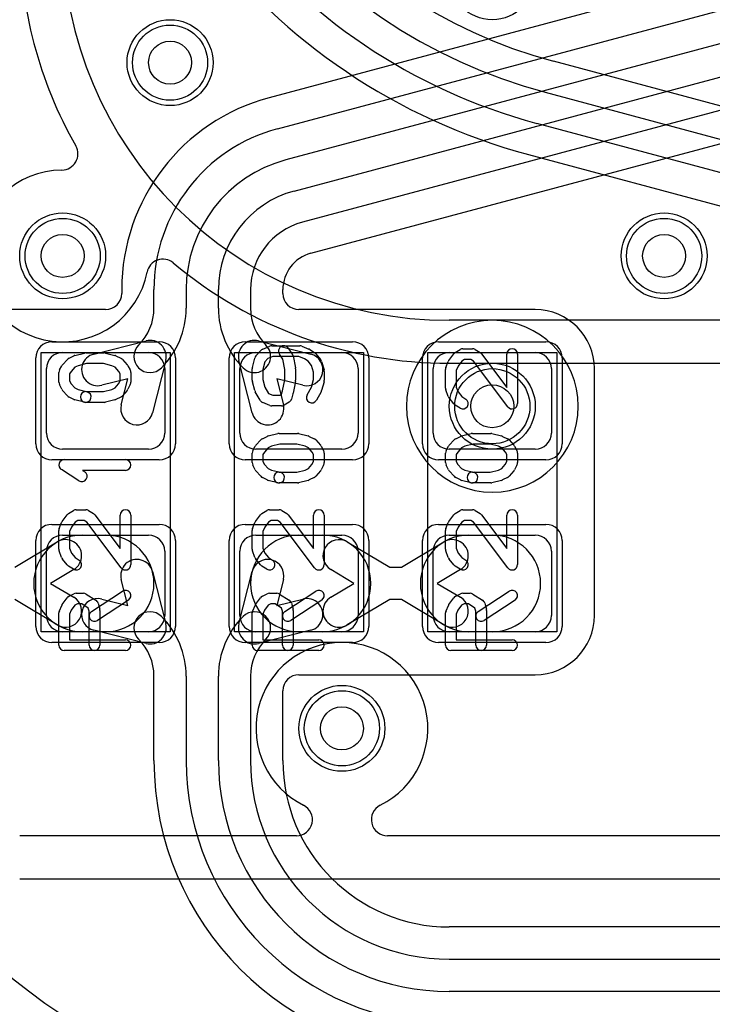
# Model space of a CAD drawing. Extents: x 0 to 20.5, y -0.5 to 20.
# Tile 4 of 17: x 5 to 8.2, y 6.5 to 11.1. Entities that reach past the tile are written whole.
import ezdxf

# ---------------------------------------------------------------- set-up
doc = ezdxf.new("R2010")
doc.units = 0
for name, color, linetype in [('Hole', 1, 'CONTINUOUS'), ('L1', 3, 'CONTINUOUS'), ('L2', 3, 'CONTINUOUS'), ('L3', 3, 'CONTINUOUS'), ('L4', 3, 'CONTINUOUS'), ('MetalMask-A', 176, 'CONTINUOUS'), ('PartsArea-A', 111, 'CONTINUOUS'), ('PartsSilk-A', 221, 'CONTINUOUS'), ('Resist-A', 2, 'CONTINUOUS'), ('Resist-B', 2, 'CONTINUOUS')]:
    doc.layers.add(name, color=color, linetype=linetype)

msp = doc.modelspace()

# ---------------------------------------------------------------- linework, layer by layer
at = {"layer": 'Hole'}
for centre in [(5.7, 10.9), (5.2, 10), (8, 10), (7.2, 9.3), (6.5, 7.8)]:
    msp.add_circle(centre, 0.1, dxfattribs=at)
at = {"layer": 'L1'}
for p, q in [((12.8094, 12.51812), (6.16059, 10.73658)), ((6.19942, 10.59165), (12.84823, 12.37319)), ((12.88705, 12.2283), (6.23824, 10.44676)), ((6.27706, 10.30188), (12.92587, 12.08342)), ((12.96469, 11.93854), (6.31588, 10.157)), ((6.35473, 10.01207), (13.00352, 11.79361)), ((5.47496, 9.84306), (5.47496, 9.82501)), ((5.625, 9.75677), (5.625, 9.84306)), ((5.775, 9.84306), (5.775, 9.75677)), ((5.925, 9.75677), (5.925, 9.84307)), ((6.075, 9.84307), (6.075, 9.75677)), ((6.22504, 9.82504), (6.22504, 9.84309)), ((5.39999, 9.75004), (2.5, 9.75004)), ((7.4, 9.75004), (6.30004, 9.75004)), ((5.34501, 9.54318), (5.58849, 9.60455)), ((5.55379, 9.58485), (5.55379, 9.58487)), ((6.11151, 9.60455), (6.35499, 9.54318)), ((6.14621, 9.58487), (6.14621, 9.58485)), ((5.2, 9.55), (5.6, 9.55)), ((6.1, 9.55), (6.5, 9.55)), ((7, 9.55), (7.4, 9.55)), ((5.67955, 9.51349), (5.61818, 9.27001)), ((6.08182, 9.27001), (6.02045, 9.51349)), ((5.125, 9.175), (5.125, 9.475)), ((5.675, 9.475), (5.675, 9.175)), ((6.025, 9.175), (6.025, 9.475)), ((6.575, 9.475), (6.575, 9.175)), ((6.925, 9.175), (6.925, 9.475)), ((7.475, 9.475), (7.475, 9.175)), ((7.67504, 8.325), (7.67504, 9.475)), ((5.5034, 9.4284), (5.38167, 9.39772)), ((5.47272, 9.30667), (5.5034, 9.4284)), ((6.31833, 9.39772), (6.1966, 9.4284)), ((6.1966, 9.4284), (6.22728, 9.30667)), ((5.6, 9.1), (5.2, 9.1)), ((6.5, 9.1), (6.1, 9.1)), ((7.4, 9.1), (7, 9.1)), ((4.9772, 8.55), (5.175, 8.66816)), ((5.2, 8.7), (5.6, 8.7)), ((5.29039, 8.7), (5.4, 8.7)), ((6.1, 8.7), (6.5, 8.7)), ((6.3, 8.7), (6.40961, 8.7)), ((6.525, 8.66816), (6.7228, 8.55)), ((6.7772, 8.55), (6.975, 8.66816)), ((7, 8.7), (7.4, 8.7)), ((7.09039, 8.7), (7.2, 8.7)), ((5.125, 8.325), (5.125, 8.625)), ((5.675, 8.625), (5.675, 8.325)), ((6.025, 8.325), (6.025, 8.625)), ((6.575, 8.625), (6.575, 8.325)), ((6.925, 8.325), (6.925, 8.625)), ((7.475, 8.625), (7.475, 8.325)), ((5.25192, 8.53938), (5.14415, 8.475)), ((5.61818, 8.52999), (5.67955, 8.28651)), ((6.02045, 8.28651), (6.08182, 8.52999)), ((6.55585, 8.475), (6.44808, 8.53938)), ((6.7228, 8.55), (6.7772, 8.55)), ((7.05192, 8.53938), (6.94415, 8.475)), ((5.5034, 8.3716), (5.47272, 8.49333)), ((6.22728, 8.49333), (6.1966, 8.3716)), ((5.14415, 8.475), (5.25192, 8.41062)), ((6.44808, 8.41062), (6.55585, 8.475)), ((6.94415, 8.475), (7.05192, 8.41062)), ((5.175, 8.28184), (4.9772, 8.4)), ((5.38167, 8.40228), (5.5034, 8.3716)), ((6.1966, 8.3716), (6.31833, 8.40228)), ((6.7228, 8.4), (6.525, 8.28184)), ((6.7772, 8.4), (6.7228, 8.4)), ((6.975, 8.28184), (6.7772, 8.4)), ((5.58849, 8.19545), (5.34501, 8.25682)), ((6.35499, 8.25682), (6.11151, 8.19545)), ((5.6, 8.25), (5.2, 8.25)), ((5.4, 8.25), (5.29039, 8.25)), ((6.5, 8.25), (6.1, 8.25)), ((6.40961, 8.25), (6.3, 8.25)), ((7.4, 8.25), (7, 8.25)), ((7.2, 8.25), (7.09039, 8.25)), ((5.625, 7.65), (5.625, 8.04323)), ((5.775, 8.04323), (5.775, 7.65)), ((5.925, 7.65), (5.925, 8.04323)), ((6.075, 8.04323), (6.075, 7.65)), ((6.30004, 8.04996), (7.4, 8.04996)), ((6.22504, 7.65), (6.22504, 7.97496)), ((8.35946, 6.87504), (7, 6.87504)), ((7, 6.725), (8.35946, 6.725)), ((8.35946, 6.575), (7, 6.575))]:
    msp.add_line(p, q, dxfattribs=at)
for centre in [(7.2, 11.3), (5.7, 10.9), (5.2, 10), (8, 10), (7.2, 9.3), (6.5, 7.8)]:
    msp.add_circle(centre, 0.2, dxfattribs=at)
for centre, radius, start, end in [((6.4, 9.84306), 0.92504, 104.99952, 180), ((6.4, 9.84306), 0.775, 104.99971, 180), ((6.4, 9.84306), 0.625, 104.99992, 180), ((6.4, 9.84307), 0.475, 105.00026, 180), ((6.4, 9.84307), 0.325, 105.00046, 180), ((6.40001, 9.84306), 0.17497, 104.99807, 179.98363), ((5.39999, 9.82501), 0.07497, -90, 0), ((6.30001, 9.84309), 0.07497, 179.98471, 180), ((6.30004, 9.82504), 0.075, 180, -90), ((5.38189, 9.75677), 0.24311, -45, 0), ((5.38189, 9.75677), 0.39311, -45.00206, 0), ((6.31811, 9.75677), 0.39311, 180, -135), ((6.31811, 9.75677), 0.24311, 180, -135), ((7.4, 9.475), 0.27504, 0, 90), ((5.60682, 9.53182), 0.075, 135, -45), ((5.60682, 9.53182), 0.075, -14.14555, 104.14556), ((6.09318, 9.53182), 0.075, 75.85444, -165.85444), ((6.09318, 9.53182), 0.075, -135.0108, 45), ((5.2, 9.475), 0.075, 90, 180), ((5.36334, 9.47045), 0.075, 104.14556, -75.85307), ((5.6, 9.475), 0.075, 0, 90), ((6.1, 9.475), 0.075, 90, 180), ((6.33666, 9.47045), 0.075, -104.14556, 75.85307), ((6.5, 9.475), 0.075, 0, 90), ((7, 9.475), 0.075, 90, 180), ((7.4, 9.475), 0.075, 0, 90), ((5.54545, 9.28834), 0.075, 165.85444, -14.14693), ((6.15455, 9.28834), 0.075, -165.85444, 14.14693), ((5.2, 9.175), 0.075, 180, -90), ((5.6, 9.175), 0.075, -90, 0), ((6.1, 9.175), 0.075, 180, -90), ((6.5, 9.175), 0.075, -90, 0), ((7, 9.175), 0.075, 180, -90), ((7.4, 9.175), 0.075, -90, 0), ((5.29039, 8.475), 0.225, 90, -90), ((5.2, 8.625), 0.075, 90, 180), ((5.21346, 8.60377), 0.075, -59.15022, 120.85301), ((5.4, 8.475), 0.225, -90, 90), ((5.6, 8.625), 0.075, 0, 90), ((6.1, 8.625), 0.075, 90, 180), ((6.3, 8.475), 0.225, 90, -90), ((6.40961, 8.475), 0.225, -90, 90), ((6.48654, 8.60377), 0.075, 59.15022, -120.85301), ((6.5, 8.625), 0.075, 0, 90), ((7.09039, 8.475), 0.225, 90, -90), ((7, 8.625), 0.075, 90, 180), ((7.01346, 8.60377), 0.075, -59.15022, 120.85301), ((7.2, 8.475), 0.225, -90, 90), ((7.4, 8.625), 0.075, 0, 90), ((5.54545, 8.51166), 0.075, 14.14555, -165.85307), ((6.15455, 8.51166), 0.075, -14.14555, 165.85307), ((5.21346, 8.34623), 0.075, -120.84978, 59.14699), ((5.36334, 8.32955), 0.075, 75.85444, -104.14693), ((6.33666, 8.32955), 0.075, -75.85444, 104.14693), ((6.48654, 8.34623), 0.075, 120.84978, -59.14699), ((7.01346, 8.34623), 0.075, -120.84978, 59.14699), ((5.2, 8.325), 0.075, 180, -90), ((5.60682, 8.26816), 0.075, 45, -135), ((5.6, 8.325), 0.075, -90, 0), ((5.38189, 8.04323), 0.39311, 0, 45), ((6.31811, 8.04323), 0.39311, 135, 180), ((6.1, 8.325), 0.075, 180, -90), ((6.09317, 8.26817), 0.075, -45, 135), ((6.5, 8.325), 0.075, -90, 0), ((7, 8.325), 0.075, 180, -90), ((7.4, 8.325), 0.27504, -90, 0), ((7.4, 8.325), 0.075, -90, 0), ((5.60682, 8.26818), 0.075, -104.14556, 14.14555), ((6.09318, 8.26818), 0.075, 165.85444, -75.85444), ((5.38189, 8.04323), 0.24311, 0, 45), ((6.31811, 8.04323), 0.24311, 135, 180), ((6.30004, 7.97496), 0.075, 90, 180), ((7, 7.65), 1.375, 180, -90), ((7, 7.65), 1.225, 180, -90), ((7, 7.65), 1.075, 180, -90), ((7, 7.65), 0.925, 180, -90), ((7, 7.65), 0.77496, 180, -90), ((6.72701, 9.5), 3.925, -149.99999, -90), ((6.72701, 9.5), 4.075, -149.99998, -90), ((6.81872, 8.9), 2.925, -149.99979, -90), ((6.72707, 9.5), 4.22504, -149.99999, -90.00068), ((6.81872, 8.9), 3.075, -149.99976, -90)]:
    msp.add_arc(centre, radius, start, end, dxfattribs=at)
at = {"layer": 'L2'}
for centre in [(7.2, 11.3), (5.7, 10.9), (5.2, 10), (8, 10), (6.5, 7.8)]:
    msp.add_circle(centre, 0.2, dxfattribs=at)
for start, end in [(90, -90), (-90, 90)]:
    msp.add_arc((7.2, 9.3), 0.40004, start, end, dxfattribs=at)
at = {"layer": 'L3'}
for p, q in [((9.73114, 10.30502), (7.48532, 10.90678)), ((7.44648, 10.76186), (8.60738, 10.45079)), ((8.56856, 10.30591), (7.40766, 10.61697)), ((7.36883, 10.47204), (9.61638, 9.86981)), ((9.62037, 9.70004), (7, 9.70004)), ((7, 9.5), (14.2, 9.5)), ((6.28791, 7.3), (5, 7.3)), ((14.2, 7.3), (6.71209, 7.3)), ((5, 7.09996), (14.2, 7.09996))]:
    msp.add_line(p, q, dxfattribs=at)
for centre in [(7.2, 11.3), (5.7, 10.9), (8, 10), (7.2, 9.3)]:
    msp.add_circle(centre, 0.2, dxfattribs=at)
for centre, radius, start, end in [((8.1, 13.20082), 2.82504, 180, -104.99991), ((8.1, 13.20082), 2.675, 180, -104.99999), ((8.1, 13.20082), 2.525, 180, -105.00006), ((8.1, 13.20082), 2.37496, 180, -104.99986), ((7, 11.5), 2, 180, -150.3969), ((7, 11.5), 1.79996, 180, -90), ((5.19588, 10.47499), 0.07497, -89.50325, 29.60173), ((5.2, 10), 0.40004, 90.497, -10.88607), ((5.66646, 9.91029), 0.07497, 50.01047, 169.11274), ((7, 11.5), 2, -129.99194, -90), ((6.5, 7.8), 0.40004, -63.48043, -116.51957), ((6.28791, 7.37497), 0.07497, -90, 63.4828), ((6.71209, 7.37497), 0.07497, 116.5172, -90)]:
    msp.add_arc(centre, radius, start, end, dxfattribs=at)
at = {"layer": 'L4'}
for centre in [(7.2, 11.3), (5.7, 10.9), (5.2, 10), (8, 10), (7.2, 9.3), (6.5, 7.8)]:
    msp.add_circle(centre, 0.2, dxfattribs=at)
for start, end in [(90, -90), (-90, 90)]:
    msp.add_arc((7.2, 9.3), 0.40004, start, end, dxfattribs=at)
at = {"layer": 'MetalMask-A'}
for p, q in [((5.2, 9.55), (5.6, 9.55)), ((6.1, 9.55), (6.5, 9.55)), ((7, 9.55), (7.4, 9.55)), ((5.125, 9.175), (5.125, 9.475)), ((5.675, 9.475), (5.675, 9.175)), ((6.025, 9.175), (6.025, 9.475)), ((6.575, 9.475), (6.575, 9.175)), ((6.925, 9.175), (6.925, 9.475)), ((7.475, 9.475), (7.475, 9.175)), ((5.6, 9.1), (5.2, 9.1)), ((6.5, 9.1), (6.1, 9.1)), ((7.4, 9.1), (7, 9.1)), ((5.2, 8.7), (5.6, 8.7)), ((6.1, 8.7), (6.5, 8.7)), ((7, 8.7), (7.4, 8.7)), ((5.125, 8.325), (5.125, 8.625)), ((5.675, 8.625), (5.675, 8.325)), ((6.025, 8.325), (6.025, 8.625)), ((6.575, 8.625), (6.575, 8.325)), ((6.925, 8.325), (6.925, 8.625)), ((7.475, 8.625), (7.475, 8.325)), ((5.6, 8.25), (5.2, 8.25)), ((6.5, 8.25), (6.1, 8.25)), ((7.4, 8.25), (7, 8.25))]:
    msp.add_line(p, q, dxfattribs=at)
for centre, start, end in [((5.2, 9.475), 90, 180), ((5.6, 9.475), 0, 90), ((6.1, 9.475), 90, 180), ((6.5, 9.475), 0, 90), ((7, 9.475), 90, 180), ((7.4, 9.475), 0, 90), ((5.2, 9.175), 180, -90), ((5.6, 9.175), -90, 0), ((6.1, 9.175), 180, -90), ((6.5, 9.175), -90, 0), ((7, 9.175), 180, -90), ((7.4, 9.175), -90, 0), ((5.2, 8.625), 90, 180), ((5.6, 8.625), 0, 90), ((6.1, 8.625), 90, 180), ((6.5, 8.625), 0, 90), ((7, 8.625), 90, 180), ((7.4, 8.625), 0, 90), ((5.2, 8.325), 180, -90), ((5.6, 8.325), -90, 0), ((6.1, 8.325), 180, -90), ((6.5, 8.325), -90, 0), ((7, 8.325), 180, -90), ((7.4, 8.325), -90, 0)]:
    msp.add_arc(centre, 0.075, start, end, dxfattribs=at)
at = {"layer": 'PartsArea-A'}
for p, q in [((5.1, 8.25), (5.1, 9.55)), ((5.1, 9.55), (5.7, 9.55)), ((5.7, 9.55), (5.7, 8.25)), ((6, 8.25), (6, 9.55)), ((6, 9.55), (6.6, 9.55)), ((6.6, 9.55), (6.6, 8.25)), ((6.9, 8.25), (6.9, 9.55)), ((6.9, 9.55), (7.5, 9.55)), ((7.5, 9.55), (7.5, 8.25)), ((5.7, 8.25), (5.1, 8.25)), ((6.6, 8.25), (6, 8.25)), ((7.5, 8.25), (6.9, 8.25))]:
    msp.add_line(p, q, dxfattribs=at)
at = {"layer": 'PartsSilk-A'}
for p, q in [((5.2569, 9.53675), (5.30135, 9.54786)), ((5.30741, 9.54861), (5.39259, 9.54861)), ((5.39865, 9.54786), (5.4431, 9.53675)), ((6.09983, 9.53467), (6.12205, 9.55967)), ((6.13113, 9.56614), (6.16446, 9.58002)), ((6.17407, 9.58194), (6.3037, 9.58194)), ((6.22461, 9.51942), (6.20883, 9.54307)), ((6.25043, 9.57081), (6.26895, 9.54304)), ((6.31331, 9.58002), (6.34665, 9.56614)), ((6.35029, 9.56426), (6.37251, 9.55037)), ((6.37878, 9.54479), (6.401, 9.51701)), ((6.9983, 9.51331), (7.02052, 9.54387)), ((7.02749, 9.55037), (7.04971, 9.56426)), ((7.06296, 9.56806), (7.10741, 9.56806)), ((7.12066, 9.56426), (7.14288, 9.55037)), ((7.14961, 9.5442), (7.26759, 9.38733)), ((7.26759, 9.38733), (7.26759, 9.54306)), ((7.31759, 9.54306), (7.31759, 9.3125)), ((5.19983, 9.493), (5.22205, 9.518)), ((5.22956, 9.52375), (5.25178, 9.53486)), ((5.31049, 9.49861), (5.27169, 9.48891)), ((5.38951, 9.49861), (5.31049, 9.49861)), ((5.42831, 9.48891), (5.38951, 9.49861)), ((5.44822, 9.53486), (5.47044, 9.52375)), ((5.47795, 9.518), (5.50017, 9.493)), ((6.08316, 9.47967), (6.09427, 9.52412)), ((6.14129, 9.50604), (6.13241, 9.47053)), ((6.15563, 9.52218), (6.14129, 9.50604)), ((6.17907, 9.53194), (6.15563, 9.52218)), ((6.2987, 9.53194), (6.17907, 9.53194)), ((6.23426, 9.47113), (6.22461, 9.51942)), ((6.27266, 9.53407), (6.28377, 9.47851)), ((6.32553, 9.52077), (6.2987, 9.53194)), ((6.3424, 9.51023), (6.32553, 9.52077)), ((6.35882, 9.4897), (6.3424, 9.51023)), ((6.40552, 9.50826), (6.41663, 9.46937)), ((6.9842, 9.48011), (6.99531, 9.50789)), ((7.05811, 9.51054), (7.04057, 9.48643)), ((7.07013, 9.51806), (7.05811, 9.51054)), ((7.10024, 9.51806), (7.07013, 9.51806)), ((7.11244, 9.51043), (7.10024, 9.51806)), ((7.27261, 9.29747), (7.11244, 9.51043)), ((5.18241, 9.4125), (5.18241, 9.45694)), ((5.1857, 9.46934), (5.19681, 9.48879)), ((5.23894, 9.46173), (5.23241, 9.4503)), ((5.23241, 9.4503), (5.23241, 9.4184)), ((5.25623, 9.48118), (5.23894, 9.46173)), ((5.27169, 9.48891), (5.25623, 9.48118)), ((5.44377, 9.48118), (5.42831, 9.48891)), ((5.46106, 9.46173), (5.44377, 9.48118)), ((5.46759, 9.4503), (5.46106, 9.46173)), ((5.46759, 9.4184), (5.46759, 9.4503)), ((5.50319, 9.48879), (5.5143, 9.46934)), ((5.51759, 9.45694), (5.51759, 9.4125)), ((6.08241, 9.42083), (6.08241, 9.47361)), ((6.13241, 9.47053), (6.13241, 9.42411)), ((6.23426, 9.42331), (6.23426, 9.47113)), ((6.28426, 9.47361), (6.28426, 9.42083)), ((6.36759, 9.459), (6.35882, 9.4897)), ((6.36759, 9.42411), (6.36759, 9.459)), ((6.41759, 9.4625), (6.41759, 9.42083)), ((6.98241, 9.38472), (6.98241, 9.47083)), ((7.04057, 9.48643), (7.03241, 9.46602)), ((7.03241, 9.46602), (7.03241, 9.38912)), ((5.19616, 9.3791), (5.18505, 9.40132)), ((5.23241, 9.4184), (5.2394, 9.40442)), ((5.2394, 9.40442), (5.25623, 9.38549)), ((5.44377, 9.38549), (5.4606, 9.40442)), ((5.4606, 9.40442), (5.46759, 9.4184)), ((5.51495, 9.40132), (5.50384, 9.3791)), ((6.09436, 9.37273), (6.08325, 9.41439)), ((6.13241, 9.42411), (6.14184, 9.38875)), ((6.22386, 9.3713), (6.23426, 9.42331)), ((6.28377, 9.41593), (6.27266, 9.36038)), ((6.35816, 9.38875), (6.36759, 9.42411)), ((6.41675, 9.41439), (6.40564, 9.37273)), ((5.22205, 9.34867), (5.19983, 9.37367)), ((5.25623, 9.38549), (5.27169, 9.37776)), ((5.27169, 9.37776), (5.31347, 9.36731)), ((5.30741, 9.36806), (5.38951, 9.36806)), ((5.38951, 9.36806), (5.42831, 9.37776)), ((5.42831, 9.37776), (5.44377, 9.38549)), ((5.50017, 9.37367), (5.47795, 9.34867)), ((6.11903, 9.32788), (6.09681, 9.36677)), ((6.14184, 9.38875), (6.15822, 9.36008)), ((6.15822, 9.36008), (6.17907, 9.35139)), ((6.21135, 9.35139), (6.21946, 9.35646)), ((6.21946, 9.35646), (6.22386, 9.3713)), ((6.27212, 9.35818), (6.26471, 9.33318)), ((6.33755, 9.35268), (6.35816, 9.38875)), ((6.40319, 9.36677), (6.38097, 9.32788)), ((6.99503, 9.34563), (6.98392, 9.37618)), ((7.03241, 9.38912), (7.04061, 9.36658)), ((7.04061, 9.36658), (7.0576, 9.34533)), ((5.25178, 9.33181), (5.22956, 9.34292)), ((5.30135, 9.31881), (5.2569, 9.32992)), ((5.39259, 9.31806), (5.30741, 9.31806)), ((5.4431, 9.32992), (5.39865, 9.31881)), ((5.47044, 9.34292), (5.44822, 9.33181)), ((6.16445, 9.30331), (6.13112, 9.3172)), ((6.17907, 9.35139), (6.21135, 9.35139)), ((6.25399, 9.31908), (6.23177, 9.30519)), ((7.02122, 9.31077), (6.999, 9.33855)), ((7.0576, 9.34533), (7.07621, 9.3337)), ((6.21852, 9.30139), (6.17407, 9.30139)), ((7.04971, 9.2913), (7.02749, 9.30519)), ((6.1569, 9.16175), (6.20135, 9.17286)), ((6.20741, 9.17361), (6.29259, 9.17361)), ((6.29865, 9.17286), (6.3431, 9.16175)), ((7.0569, 9.16175), (7.10135, 9.17286)), ((7.10741, 9.17361), (7.19259, 9.17361)), ((7.19865, 9.17286), (7.2431, 9.16175)), ((6.09983, 9.118), (6.12205, 9.143)), ((6.12956, 9.14875), (6.15178, 9.15986)), ((6.34822, 9.15986), (6.37044, 9.14875)), ((6.37795, 9.143), (6.40017, 9.118)), ((6.99983, 9.118), (7.02205, 9.143)), ((7.02956, 9.14875), (7.05178, 9.15986)), ((7.24822, 9.15986), (7.27044, 9.14875)), ((7.27795, 9.143), (7.30017, 9.118)), ((6.08241, 9.0375), (6.08241, 9.08194)), ((6.0857, 9.09434), (6.09681, 9.11379)), ((6.13894, 9.08673), (6.13241, 9.0753)), ((6.15623, 9.10618), (6.13894, 9.08673)), ((6.17169, 9.11391), (6.15623, 9.10618)), ((6.21049, 9.12361), (6.17169, 9.11391)), ((6.28951, 9.12361), (6.21049, 9.12361)), ((6.32831, 9.11391), (6.28951, 9.12361)), ((6.34377, 9.10618), (6.32831, 9.11391)), ((6.36106, 9.08673), (6.34377, 9.10618)), ((6.36759, 9.0753), (6.36106, 9.08673)), ((6.40319, 9.11379), (6.4143, 9.09434)), ((6.41759, 9.08194), (6.41759, 9.0375)), ((6.98241, 9.0375), (6.98241, 9.08194)), ((6.9857, 9.09434), (6.99681, 9.11379)), ((7.03894, 9.08673), (7.03241, 9.0753)), ((7.05623, 9.10618), (7.03894, 9.08673)), ((7.07169, 9.11391), (7.05623, 9.10618)), ((7.11049, 9.12361), (7.07169, 9.11391)), ((7.18951, 9.12361), (7.11049, 9.12361)), ((7.22831, 9.11391), (7.18951, 9.12361)), ((7.24377, 9.10618), (7.22831, 9.11391)), ((7.26106, 9.08673), (7.24377, 9.10618)), ((7.26759, 9.0753), (7.26106, 9.08673)), ((7.30319, 9.11379), (7.3143, 9.09434)), ((7.31759, 9.08194), (7.31759, 9.0375)), ((5.20741, 9.05139), (5.49259, 9.05139)), ((6.13241, 9.0753), (6.13241, 9.0434)), ((6.13241, 9.0434), (6.1394, 9.02942)), ((6.3606, 9.02942), (6.36759, 9.0434)), ((6.36759, 9.0434), (6.36759, 9.0753)), ((7.03241, 9.0753), (7.03241, 9.0434)), ((7.03241, 9.0434), (7.0394, 9.02942)), ((7.2606, 9.02942), (7.26759, 9.0434)), ((7.26759, 9.0434), (7.26759, 9.0753)), ((5.2753, 8.95263), (5.19382, 9.00541)), ((5.49259, 9.00139), (5.29199, 9.00139)), ((5.29199, 9.00139), (5.30248, 8.99459)), ((6.09616, 9.0041), (6.08505, 9.02632)), ((6.12205, 8.97367), (6.09983, 8.99867)), ((6.1394, 9.02942), (6.15623, 9.01049)), ((6.15623, 9.01049), (6.17169, 9.00276)), ((6.17169, 9.00276), (6.21347, 8.99231)), ((6.20741, 8.99306), (6.28951, 8.99306)), ((6.28951, 8.99306), (6.32831, 9.00276)), ((6.32831, 9.00276), (6.34377, 9.01049)), ((6.34377, 9.01049), (6.3606, 9.02942)), ((6.40017, 8.99867), (6.37795, 8.97367)), ((6.41495, 9.02632), (6.40384, 9.0041)), ((6.99616, 9.0041), (6.98505, 9.02632)), ((7.02205, 8.97367), (6.99983, 8.99867)), ((7.0394, 9.02942), (7.05623, 9.01049)), ((7.05623, 9.01049), (7.07169, 9.00276)), ((7.07169, 9.00276), (7.11347, 8.99231)), ((7.10741, 8.99306), (7.18951, 8.99306)), ((7.18951, 8.99306), (7.22831, 9.00276)), ((7.22831, 9.00276), (7.24377, 9.01049)), ((7.24377, 9.01049), (7.2606, 9.02942)), ((7.30017, 8.99867), (7.27795, 8.97367)), ((7.31495, 9.02632), (7.30384, 9.0041)), ((6.15178, 8.95681), (6.12956, 8.96792)), ((6.20135, 8.94381), (6.1569, 8.95492)), ((6.29259, 8.94306), (6.20741, 8.94306)), ((6.3431, 8.95492), (6.29865, 8.94381)), ((6.37044, 8.96792), (6.34822, 8.95681)), ((7.05178, 8.95681), (7.02956, 8.96792)), ((7.10135, 8.94381), (7.0569, 8.95492)), ((7.19259, 8.94306), (7.10741, 8.94306)), ((7.2431, 8.95492), (7.19865, 8.94381)), ((7.27044, 8.96792), (7.24822, 8.95681)), ((5.22749, 8.80037), (5.24971, 8.81426)), ((5.26296, 8.81806), (5.30741, 8.81806)), ((5.32066, 8.81426), (5.34288, 8.80037)), ((6.12749, 8.80037), (6.14971, 8.81426)), ((6.16296, 8.81806), (6.20741, 8.81806)), ((6.22066, 8.81426), (6.24288, 8.80037)), ((7.02749, 8.80037), (7.04971, 8.81426)), ((7.06296, 8.81806), (7.10741, 8.81806)), ((7.12066, 8.81426), (7.14288, 8.80037)), ((5.1842, 8.73011), (5.19531, 8.75789)), ((5.1983, 8.76331), (5.22052, 8.79387)), ((5.25811, 8.76054), (5.24057, 8.73643)), ((5.27013, 8.76806), (5.25811, 8.76054)), ((5.30024, 8.76806), (5.27013, 8.76806)), ((5.31244, 8.76043), (5.30024, 8.76806)), ((5.47261, 8.54747), (5.31244, 8.76043)), ((5.34961, 8.7942), (5.46759, 8.63733)), ((5.46759, 8.63733), (5.46759, 8.79306)), ((5.51759, 8.79306), (5.51759, 8.5625)), ((6.0842, 8.73011), (6.09531, 8.75789)), ((6.0983, 8.76331), (6.12052, 8.79387)), ((6.15811, 8.76054), (6.14057, 8.73643)), ((6.17013, 8.76806), (6.15811, 8.76054)), ((6.20024, 8.76806), (6.17013, 8.76806)), ((6.21244, 8.76043), (6.20024, 8.76806)), ((6.37261, 8.54747), (6.21244, 8.76043)), ((6.24961, 8.7942), (6.36759, 8.63733)), ((6.36759, 8.63733), (6.36759, 8.79306)), ((6.41759, 8.79306), (6.41759, 8.5625)), ((6.9842, 8.73011), (6.99531, 8.75789)), ((6.9983, 8.76331), (7.02052, 8.79387)), ((7.05811, 8.76054), (7.04057, 8.73643)), ((7.07013, 8.76806), (7.05811, 8.76054)), ((7.10024, 8.76806), (7.07013, 8.76806)), ((7.11244, 8.76043), (7.10024, 8.76806)), ((7.27261, 8.54747), (7.11244, 8.76043)), ((7.14961, 8.7942), (7.26759, 8.63733)), ((7.26759, 8.63733), (7.26759, 8.79306)), ((7.31759, 8.79306), (7.31759, 8.5625)), ((5.18241, 8.63472), (5.18241, 8.72083)), ((5.24057, 8.73643), (5.23241, 8.71602)), ((5.23241, 8.71602), (5.23241, 8.63912)), ((6.08241, 8.63472), (6.08241, 8.72083)), ((6.14057, 8.73643), (6.13241, 8.71602)), ((6.13241, 8.71602), (6.13241, 8.63912)), ((6.98241, 8.63472), (6.98241, 8.72083)), ((7.04057, 8.73643), (7.03241, 8.71602)), ((7.03241, 8.71602), (7.03241, 8.63912)), ((5.19503, 8.59563), (5.18392, 8.62618)), ((5.23241, 8.63912), (5.24061, 8.61658)), ((6.09503, 8.59563), (6.08392, 8.62618)), ((6.13241, 8.63912), (6.14061, 8.61658)), ((6.99503, 8.59563), (6.98392, 8.62618)), ((7.03241, 8.63912), (7.04061, 8.61658)), ((5.22122, 8.56077), (5.199, 8.58855)), ((5.24061, 8.61658), (5.2576, 8.59533)), ((5.2576, 8.59533), (5.27621, 8.5837)), ((6.12122, 8.56077), (6.099, 8.58855)), ((6.14061, 8.61658), (6.1576, 8.59533)), ((6.1576, 8.59533), (6.17621, 8.5837)), ((7.02122, 8.56077), (6.999, 8.58855)), ((7.04061, 8.61658), (7.0576, 8.59533)), ((7.0576, 8.59533), (7.07621, 8.5837)), ((5.24971, 8.5413), (5.22749, 8.55519)), ((6.14971, 8.5413), (6.12749, 8.55519)), ((7.04971, 8.5413), (7.02749, 8.55519)), ((5.33447, 8.34453), (5.47891, 8.43898)), ((6.23447, 8.34453), (6.37891, 8.43898)), ((7.13447, 8.34453), (7.27891, 8.43898)), ((5.1983, 8.3772), (5.22052, 8.40776)), ((5.22956, 8.41542), (5.25178, 8.42653)), ((5.26296, 8.42917), (5.2963, 8.42917)), ((5.30955, 8.42537), (5.35399, 8.39759)), ((5.50627, 8.39714), (5.36183, 8.30269)), ((6.0983, 8.3772), (6.12052, 8.40776)), ((6.12956, 8.41542), (6.15178, 8.42653)), ((6.16296, 8.42917), (6.1963, 8.42917)), ((6.20955, 8.42537), (6.25399, 8.39759)), ((6.40627, 8.39714), (6.26183, 8.30269)), ((6.9983, 8.3772), (7.02052, 8.40776)), ((7.02956, 8.41542), (7.05178, 8.42653)), ((7.06296, 8.42917), (7.0963, 8.42917)), ((7.10955, 8.42537), (7.15399, 8.39759)), ((7.30627, 8.39714), (7.16183, 8.30269)), ((5.18456, 8.34765), (5.19567, 8.37265)), ((5.24029, 8.34993), (5.23241, 8.3322)), ((5.25737, 8.37343), (5.24029, 8.34993)), ((5.26886, 8.37917), (5.25737, 8.37343)), ((5.28913, 8.37917), (5.26886, 8.37917)), ((5.31913, 8.36042), (5.28913, 8.37917)), ((5.32315, 8.34533), (5.31913, 8.36042)), ((5.32315, 8.1875), (5.32315, 8.34533)), ((5.3649, 8.38283), (5.37231, 8.35505)), ((5.37315, 8.34861), (5.37315, 8.1875)), ((6.08456, 8.34765), (6.09567, 8.37265)), ((6.14029, 8.34993), (6.13241, 8.3322)), ((6.15737, 8.37343), (6.14029, 8.34993)), ((6.16886, 8.37917), (6.15737, 8.37343)), ((6.18913, 8.37917), (6.16886, 8.37917)), ((6.21913, 8.36042), (6.18913, 8.37917)), ((6.22315, 8.34533), (6.21913, 8.36042)), ((6.22315, 8.1875), (6.22315, 8.34533)), ((6.2649, 8.38283), (6.27231, 8.35505)), ((6.27315, 8.34861), (6.27315, 8.1875)), ((6.98456, 8.34765), (6.99567, 8.37265)), ((7.04029, 8.34993), (7.03241, 8.3322)), ((7.05737, 8.37343), (7.04029, 8.34993)), ((7.06886, 8.37917), (7.05737, 8.37343)), ((7.08913, 8.37917), (7.06886, 8.37917)), ((7.11913, 8.36042), (7.08913, 8.37917)), ((7.12315, 8.34533), (7.11913, 8.36042)), ((7.12315, 8.1875), (7.12315, 8.34533)), ((7.1649, 8.38283), (7.17231, 8.35505)), ((7.17315, 8.34861), (7.17315, 8.1875)), ((5.18241, 8.1875), (5.18241, 8.3375)), ((5.23241, 8.3322), (5.23241, 8.2125)), ((6.08241, 8.1875), (6.08241, 8.3375)), ((6.13241, 8.3322), (6.13241, 8.2125)), ((6.98241, 8.1875), (6.98241, 8.3375)), ((7.03241, 8.3322), (7.03241, 8.2125)), ((5.23241, 8.2125), (5.49259, 8.2125)), ((6.13241, 8.2125), (6.39259, 8.2125)), ((7.03241, 8.2125), (7.29259, 8.2125)), ((5.49259, 8.1625), (5.20741, 8.1625)), ((6.39259, 8.1625), (6.10741, 8.1625)), ((7.29259, 8.1625), (7.00741, 8.1625))]:
    msp.add_line(p, q, dxfattribs=at)
for centre, start, end in [((5.26296, 9.5125), 104.03068, 116.56505), ((5.30741, 9.52361), 90, 104.03068), ((5.39259, 9.52361), 75.96932, 90), ((5.43704, 9.5125), 63.43495, 75.96932), ((6.14074, 9.54306), 112.60576, 138.36931), ((6.17407, 9.55694), 90, 112.60888), ((6.22963, 9.55694), 33.69642, -146.30041), ((6.24815, 9.52917), 11.30544, 33.69959), ((6.3037, 9.55694), 67.39424, 90), ((6.33704, 9.54306), 57.99462, 67.39722), ((6.35926, 9.52917), 38.66697, 57.98998), ((7.04074, 9.52917), 122.00538, 143.97932), ((7.06296, 9.54306), 90, 122.01002), ((7.10741, 9.54306), 57.99462, 90), ((7.12963, 9.52917), 36.9524, 57.98998), ((7.29259, 9.54306), 0, 180), ((5.21852, 9.47639), 138.37217, 150.26649), ((5.24074, 9.50139), 116.56505, 138.37217), ((5.45926, 9.50139), 41.62783, 63.43495), ((5.48148, 9.47639), 29.73351, 41.62783), ((6.11852, 9.51806), 138.37217, 165.96679), ((6.38148, 9.50139), 15.94854, 38.65478), ((7.01852, 9.49861), 143.98274, 158.20215), ((5.20741, 9.45694), 150.26649, 180), ((5.49259, 9.45694), 0, 29.73351), ((6.10741, 9.47361), 165.96932, 180), ((6.25926, 9.47361), 0, 11.30795), ((6.39259, 9.4625), 0, 15.94345), ((7.00741, 9.47083), 158.2071, 180), ((5.20741, 9.4125), 180, -153.43495), ((5.49259, 9.4125), -26.56505, 0), ((6.10741, 9.42083), 180, -165.06773), ((6.25926, 9.42083), -11.30544, 0), ((6.39259, 9.42083), -14.92551, 0), ((5.21852, 9.39028), -153.43495, -138.37217), ((5.30741, 9.34306), 90, -90), ((5.30741, 9.34306), -104.03068, 75.96679), ((5.48148, 9.39028), -41.62783, -26.56505), ((6.11852, 9.37917), -165.07449, -150.25829), ((6.24815, 9.36528), -16.49948, -11.30993), ((6.38148, 9.37917), -29.73351, -14.93227), ((7.00741, 9.38472), 180, -160.01539), ((5.24074, 9.36528), -138.37217, -116.56505), ((5.26296, 9.35417), -116.56505, -104.03068), ((5.39259, 9.34306), -90, -75.96932), ((5.43704, 9.35417), -75.96932, -63.43495), ((5.45926, 9.36528), -63.43495, -41.62783), ((6.14074, 9.34028), -150.26649, -112.62353), ((6.24074, 9.34028), -57.99462, -16.50982), ((6.35926, 9.34028), 150.26649, -29.74171), ((7.01852, 9.35417), -160.02081, -141.34522), ((7.04074, 9.32639), -141.33303, -122.01002), ((7.06296, 9.3125), -122.00538, 57.98998), ((7.29259, 9.3125), -143.0476, 0), ((6.17407, 9.32639), -112.62691, -90), ((6.21852, 9.32639), -90, -57.98998), ((6.20741, 9.14861), 90, 104.03068), ((6.29259, 9.14861), 75.96932, 90), ((7.10741, 9.14861), 90, 104.03068), ((7.19259, 9.14861), 75.96932, 90), ((6.14074, 9.12639), 116.56505, 138.37217), ((6.16296, 9.1375), 104.03068, 116.56505), ((6.33704, 9.1375), 63.43495, 75.96932), ((6.35926, 9.12639), 41.62783, 63.43495), ((7.04074, 9.12639), 116.56505, 138.37217), ((7.06296, 9.1375), 104.03068, 116.56505), ((7.23704, 9.1375), 63.43495, 75.96932), ((7.25926, 9.12639), 41.62783, 63.43495), ((6.10741, 9.08194), 150.26649, 180), ((6.11852, 9.10139), 138.37217, 150.26649), ((6.38148, 9.10139), 29.73351, 41.62783), ((6.39259, 9.08194), 0, 29.73351), ((7.00741, 9.08194), 150.26649, 180), ((7.01852, 9.10139), 138.37217, 150.26649), ((7.28148, 9.10139), 29.73351, 41.62783), ((7.29259, 9.08194), 0, 29.73351), ((5.20741, 9.02639), 90, -122.93381), ((5.49259, 9.02639), -90, 90), ((6.10741, 9.0375), 180, -153.43495), ((6.39259, 9.0375), -26.56505, 0), ((7.00741, 9.0375), 180, -153.43495), ((7.29259, 9.0375), -26.56505, 0), ((5.28889, 8.97361), -122.93354, 57.06619), ((6.11852, 9.01528), -153.43495, -138.37217), ((6.20741, 8.96806), 90, -90), ((6.20741, 8.96806), -104.03068, 75.96679), ((6.38148, 9.01528), -41.62783, -26.56505), ((7.01852, 9.01528), -153.43495, -138.37217), ((7.10741, 8.96806), 90, -90), ((7.10741, 8.96806), -104.03068, 75.96679), ((7.28148, 9.01528), -41.62783, -26.56505), ((6.14074, 8.99028), -138.37217, -116.56505), ((6.16296, 8.97917), -116.56505, -104.03068), ((6.29259, 8.96806), -90, -75.96932), ((6.33704, 8.97917), -75.96932, -63.43495), ((6.35926, 8.99028), -63.43495, -41.62783), ((7.04074, 8.99028), -138.37217, -116.56505), ((7.06296, 8.97917), -116.56505, -104.03068), ((7.19259, 8.96806), -90, -75.96932), ((7.23704, 8.97917), -75.96932, -63.43495), ((7.25926, 8.99028), -63.43495, -41.62783), ((5.26296, 8.79306), 90, 122.01002), ((5.30741, 8.79306), 57.99462, 90), ((5.49259, 8.79306), 0, 180), ((6.16296, 8.79306), 90, 122.01002), ((6.20741, 8.79306), 57.99462, 90), ((6.39259, 8.79306), 0, 180), ((7.06296, 8.79306), 90, 122.01002), ((7.10741, 8.79306), 57.99462, 90), ((7.29259, 8.79306), 0, 180), ((5.21852, 8.74861), 143.98274, 158.20215), ((5.24074, 8.77917), 122.00538, 143.97932), ((5.32963, 8.77917), 36.9524, 57.98998), ((6.11852, 8.74861), 143.98274, 158.20215), ((6.14074, 8.77917), 122.00538, 143.97932), ((6.22963, 8.77917), 36.9524, 57.98998), ((7.01852, 8.74861), 143.98274, 158.20215), ((7.04074, 8.77917), 122.00538, 143.97932), ((7.12963, 8.77917), 36.9524, 57.98998), ((5.20741, 8.72083), 158.2071, 180), ((6.10741, 8.72083), 158.2071, 180), ((7.00741, 8.72083), 158.2071, 180), ((5.20741, 8.63472), 180, -160.01539), ((6.10741, 8.63472), 180, -160.01539), ((7.00741, 8.63472), 180, -160.01539), ((5.21852, 8.60417), -160.02081, -141.34522), ((5.26296, 8.5625), -122.00538, 57.98998), ((6.11852, 8.60417), -160.02081, -141.34522), ((6.16296, 8.5625), -122.00538, 57.98998), ((7.01852, 8.60417), -160.02081, -141.34522), ((7.06296, 8.5625), -122.00538, 57.98998), ((5.24074, 8.57639), -141.33303, -122.01002), ((5.49259, 8.5625), -143.0476, 0), ((6.14074, 8.57639), -141.33303, -122.01002), ((6.39259, 8.5625), -143.0476, 0), ((7.04074, 8.57639), -141.33303, -122.01002), ((7.29259, 8.5625), -143.0476, 0), ((5.49259, 8.41806), -56.81854, 123.18086), ((6.39259, 8.41806), -56.81854, 123.18086), ((7.29259, 8.41806), -56.81854, 123.18086), ((5.24074, 8.39306), 116.56505, 143.97932), ((5.26296, 8.40417), 90, 116.56505), ((5.2963, 8.40417), 57.99462, 90), ((5.34074, 8.37639), 14.92551, 57.98998), ((6.14074, 8.39306), 116.56505, 143.97932), ((6.16296, 8.40417), 90, 116.56505), ((6.1963, 8.40417), 57.99462, 90), ((6.24074, 8.37639), 14.92551, 57.98998), ((7.04074, 8.39306), 116.56505, 143.97932), ((7.06296, 8.40417), 90, 116.56505), ((7.0963, 8.40417), 57.99462, 90), ((7.14074, 8.37639), 14.92551, 57.98998), ((5.20741, 8.3375), 156.04915, 180), ((5.21852, 8.3625), 143.98274, 156.03964), ((5.34815, 8.34861), 0, 14.93527), ((6.10741, 8.3375), 156.04915, 180), ((6.11852, 8.3625), 143.98274, 156.03964), ((6.24815, 8.34861), 0, 14.93527), ((7.00741, 8.3375), 156.04915, 180), ((7.01852, 8.3625), 143.98274, 156.03964), ((7.14815, 8.34861), 0, 14.93527), ((5.34815, 8.32361), 123.18146, -56.81914), ((6.24815, 8.32361), 123.18146, -56.81914), ((7.14815, 8.32361), 123.18146, -56.81914), ((5.49259, 8.1875), -90, 90), ((6.39259, 8.1875), -90, 90), ((7.29259, 8.1875), -90, 90), ((5.20741, 8.1875), 180, -90), ((5.34815, 8.1875), 180, 0), ((6.10741, 8.1875), 180, -90), ((6.24815, 8.1875), 180, 0), ((7.00741, 8.1875), 180, -90), ((7.14815, 8.1875), 180, 0)]:
    msp.add_arc(centre, 0.025, start, end, dxfattribs=at)
at = {"layer": 'Resist-A'}
for p, q in [((5.15, 9.6), (5.65, 9.6)), ((6.05, 9.6), (6.55, 9.6)), ((6.95, 9.6), (7.45, 9.6)), ((5.075, 9.125), (5.075, 9.525)), ((5.725, 9.525), (5.725, 9.125)), ((5.975, 9.125), (5.975, 9.525)), ((6.625, 9.525), (6.625, 9.125)), ((6.875, 9.125), (6.875, 9.525)), ((7.525, 9.525), (7.525, 9.125)), ((5.65, 9.05), (5.15, 9.05)), ((6.55, 9.05), (6.05, 9.05)), ((7.45, 9.05), (6.95, 9.05)), ((5.15, 8.75), (5.65, 8.75)), ((6.05, 8.75), (6.55, 8.75)), ((6.95, 8.75), (7.45, 8.75)), ((5.075, 8.275), (5.075, 8.675)), ((5.725, 8.675), (5.725, 8.275)), ((5.975, 8.275), (5.975, 8.675)), ((6.625, 8.675), (6.625, 8.275)), ((6.875, 8.275), (6.875, 8.675)), ((7.525, 8.675), (7.525, 8.275)), ((5.65, 8.2), (5.15, 8.2)), ((6.55, 8.2), (6.05, 8.2)), ((7.45, 8.2), (6.95, 8.2))]:
    msp.add_line(p, q, dxfattribs=at)
for centre in [(5.7, 10.9), (5.2, 10), (8, 10), (7.2, 9.3), (6.5, 7.8)]:
    msp.add_circle(centre, 0.175, dxfattribs=at)
for centre, start, end in [((5.15, 9.525), 90, 180), ((5.65, 9.525), 0, 90), ((6.05, 9.525), 90, 180), ((6.55, 9.525), 0, 90), ((6.95, 9.525), 90, 180), ((7.45, 9.525), 0, 90), ((5.15, 9.125), 180, -90), ((5.65, 9.125), -90, 0), ((6.05, 9.125), 180, -90), ((6.55, 9.125), -90, 0), ((6.95, 9.125), 180, -90), ((7.45, 9.125), -90, 0), ((5.15, 8.675), 90, 180), ((5.65, 8.675), 0, 90), ((6.05, 8.675), 90, 180), ((6.55, 8.675), 0, 90), ((6.95, 8.675), 90, 180), ((7.45, 8.675), 0, 90), ((5.15, 8.275), 180, -90), ((5.65, 8.275), -90, 0), ((6.05, 8.275), 180, -90), ((6.55, 8.275), -90, 0), ((6.95, 8.275), 180, -90), ((7.45, 8.275), -90, 0)]:
    msp.add_arc(centre, 0.075, start, end, dxfattribs=at)
at = {"layer": 'Resist-B'}
for centre in [(5.7, 10.9), (5.2, 10), (8, 10), (7.2, 9.3), (6.5, 7.8)]:
    msp.add_circle(centre, 0.175, dxfattribs=at)

doc.saveas('drawing.dxf')
